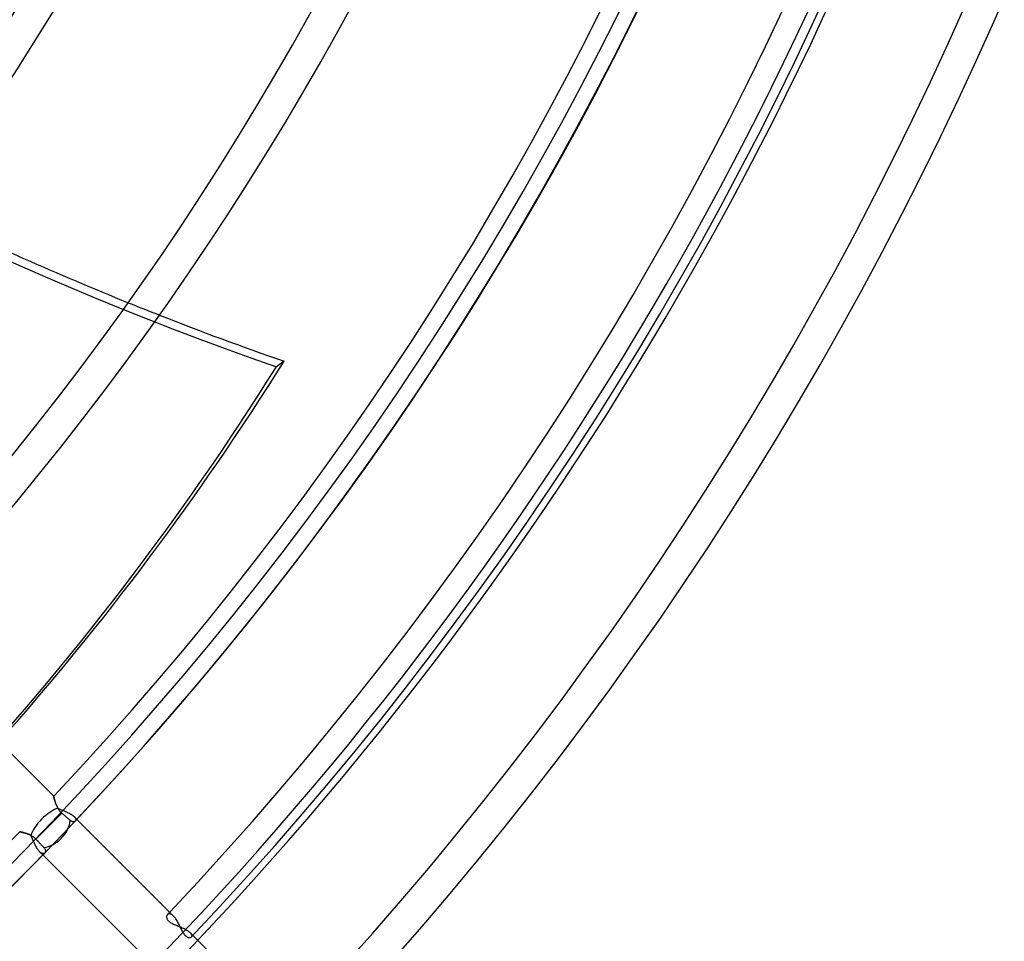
# Model space of a CAD drawing. Header units: millimetres. Extents: x -270 to 270, y -270 to 270.
# Tile 25 of 56: x 144 to 204, y -146 to -90. Entities that reach past the tile are written whole.
import ezdxf

# ---------------------------------------------------------------- set-up
doc = ezdxf.new("R2010")
doc.units = ezdxf.units.MM
doc.layers.add('MAIN-1', color=7, linetype='Continuous')
doc.layers.add('MAIN-2', color=7, linetype='Continuous')

msp = doc.modelspace()

# ---------------------------------------------------------------- linework, layer by layer
at = {"layer": 'MAIN-1'}
for p, q in [((145.98, -137.431), (136.286, -127.737)), ((145.98, -137.432), (145.98, -137.431)), ((145.981, -137.437), (145.98, -137.432)), ((145.982, -137.444), (145.981, -137.437)), ((145.985, -137.454), (145.982, -137.444)), ((145.987, -137.468), (145.985, -137.454)), ((145.991, -137.483), (145.987, -137.468)), ((145.995, -137.502), (145.991, -137.483)), ((146, -137.523), (145.995, -137.502)), ((146.005, -137.546), (146, -137.523)), ((146.011, -137.571), (146.005, -137.546)), ((146.018, -137.599), (146.011, -137.571)), ((146.026, -137.628), (146.018, -137.599)), ((146.034, -137.659), (146.026, -137.628)), ((146.043, -137.692), (146.034, -137.659)), ((146.053, -137.726), (146.043, -137.692)), ((146.063, -137.761), (146.053, -137.726)), ((146.075, -137.798), (146.063, -137.761)), ((146.087, -137.835), (146.075, -137.798)), ((146.101, -137.874), (146.087, -137.835)), ((146.115, -137.912), (146.101, -137.874)), ((146.486, -138.478), (145.688, -139.276)), ((146.13, -137.951), (146.115, -137.912)), ((146.147, -137.991), (146.13, -137.951)), ((146.164, -138.031), (146.147, -137.991)), ((146.183, -138.07), (146.164, -138.031)), ((146.203, -138.11), (146.183, -138.07)), ((146.224, -138.15), (146.203, -138.11)), ((146.247, -138.189), (146.224, -138.15)), ((146.271, -138.229), (146.247, -138.189)), ((146.297, -138.267), (146.271, -138.229)), ((146.325, -138.305), (146.297, -138.267)), ((146.355, -138.343), (146.325, -138.305)), ((146.386, -138.378), (146.355, -138.343)), ((146.418, -138.413), (146.386, -138.378)), ((146.451, -138.446), (146.418, -138.413)), ((146.486, -138.478), (146.451, -138.446)), ((146.517, -138.504), (146.486, -138.478)), ((146.548, -138.531), (146.517, -138.504)), ((146.578, -138.558), (146.548, -138.531)), ((146.609, -138.584), (146.578, -138.558)), ((146.639, -138.61), (146.609, -138.584)), ((146.668, -138.635), (146.639, -138.61)), ((146.696, -138.66), (146.668, -138.635)), ((146.723, -138.683), (146.696, -138.66)), ((146.75, -138.706), (146.723, -138.683)), ((146.777, -138.73), (146.75, -138.706)), ((146.804, -138.753), (146.777, -138.73)), ((146.83, -138.777), (146.804, -138.753)), ((146.857, -138.799), (146.83, -138.777)), ((146.882, -138.821), (146.857, -138.799)), ((146.906, -138.843), (146.882, -138.821)), ((146.93, -138.863), (146.906, -138.843)), ((146.952, -138.882), (146.93, -138.863)), ((146.972, -138.9), (146.952, -138.882)), ((146.992, -138.917), (146.972, -138.9)), ((147.018, -138.938), (146.992, -138.917)), ((147.043, -138.956), (147.018, -138.938)), ((147.068, -138.971), (147.043, -138.956)), ((147.092, -138.983), (147.068, -138.971)), ((147.117, -138.992), (147.092, -138.983)), ((147.14, -138.999), (147.117, -138.992)), ((147.163, -139.003), (147.14, -138.999)), ((147.185, -139.005), (147.163, -139.003)), ((147.206, -139.005), (147.185, -139.005)), ((147.226, -139.003), (147.206, -139.005)), ((147.244, -138.999), (147.226, -139.003)), ((147.262, -138.992), (147.244, -138.999)), ((147.278, -138.984), (147.262, -138.992)), ((147.292, -138.974), (147.278, -138.984)), ((147.305, -138.963), (147.292, -138.974)), ((153.345, -144.796), (147.405, -138.856)), ((143.891, -139.616), (143.892, -139.617)), ((143.892, -139.617), (143.898, -139.618)), ((143.898, -139.618), (143.906, -139.619)), ((143.906, -139.619), (143.918, -139.622)), ((143.918, -139.622), (143.933, -139.625)), ((143.933, -139.625), (143.951, -139.628)), ((143.951, -139.628), (143.972, -139.633)), ((143.972, -139.633), (143.996, -139.638)), ((143.996, -139.638), (144.023, -139.644)), ((144.023, -139.644), (144.052, -139.651)), ((144.052, -139.651), (144.083, -139.659)), ((144.083, -139.659), (144.117, -139.667)), ((144.117, -139.667), (144.152, -139.676)), ((144.152, -139.676), (144.189, -139.687)), ((144.189, -139.687), (144.228, -139.698)), ((145.688, -139.276), (144.891, -140.073)), ((144.228, -139.698), (144.267, -139.71)), ((144.267, -139.71), (144.308, -139.724)), ((144.308, -139.724), (144.349, -139.738)), ((144.349, -139.738), (144.392, -139.754)), ((144.392, -139.754), (144.434, -139.771)), ((144.434, -139.771), (144.477, -139.789)), ((144.477, -139.789), (144.52, -139.809)), ((144.52, -139.809), (144.564, -139.831)), ((144.564, -139.831), (144.607, -139.854)), ((144.607, -139.854), (144.65, -139.88)), ((144.65, -139.88), (144.693, -139.907)), ((144.693, -139.907), (144.735, -139.936)), ((144.735, -139.936), (144.777, -139.968)), ((144.777, -139.968), (144.816, -140.001)), ((144.816, -140.001), (144.854, -140.036)), ((144.854, -140.036), (144.891, -140.073)), ((144.891, -140.073), (144.919, -140.102)), ((144.919, -140.102), (144.947, -140.132)), ((144.947, -140.132), (144.976, -140.162)), ((144.976, -140.162), (145.004, -140.192)), ((145.004, -140.192), (145.032, -140.222)), ((145.032, -140.222), (145.06, -140.251)), ((145.06, -140.251), (145.088, -140.28)), ((145.088, -140.28), (145.114, -140.307)), ((145.114, -140.307), (145.139, -140.334)), ((145.139, -140.334), (145.164, -140.36)), ((145.164, -140.36), (145.189, -140.386)), ((145.189, -140.386), (145.214, -140.413)), ((145.214, -140.413), (145.239, -140.439)), ((145.239, -140.439), (145.263, -140.464)), ((145.263, -140.464), (145.287, -140.489)), ((145.287, -140.489), (145.31, -140.513)), ((145.31, -140.513), (145.331, -140.536)), ((145.331, -140.536), (145.352, -140.557)), ((145.352, -140.557), (145.371, -140.577)), ((145.371, -140.577), (145.395, -140.604)), ((145.395, -140.604), (145.416, -140.631)), ((145.416, -140.631), (145.433, -140.658)), ((145.433, -140.658), (145.447, -140.685)), ((145.455, -140.891), (145.445, -140.907)), ((145.447, -140.685), (145.459, -140.712)), ((145.463, -140.873), (145.455, -140.891)), ((145.459, -140.712), (145.467, -140.737)), ((145.47, -140.853), (145.463, -140.873)), ((145.467, -140.737), (145.473, -140.763)), ((145.474, -140.833), (145.47, -140.853)), ((145.473, -140.763), (145.476, -140.787)), ((145.476, -140.81), (145.474, -140.833)), ((145.476, -140.787), (145.476, -140.81)), ((145.316, -141.041), (151.23, -146.956)), ((145.445, -140.907), (145.433, -140.921)), ((153.381, -144.834), (153.345, -144.796)), ((153.417, -144.877), (153.381, -144.834)), ((153.453, -144.923), (153.417, -144.877)), ((153.488, -144.973), (153.453, -144.923)), ((153.522, -145.025), (153.488, -144.973)), ((153.556, -145.08), (153.522, -145.025)), ((153.589, -145.137), (153.556, -145.08)), ((153.622, -145.195), (153.589, -145.137)), ((153.653, -145.256), (153.622, -145.195)), ((153.685, -145.317), (153.653, -145.256)), ((153.715, -145.378), (153.685, -145.317)), ((153.746, -145.44), (153.715, -145.378)), ((153.776, -145.502), (153.746, -145.44)), ((153.805, -145.563), (153.776, -145.502)), ((153.835, -145.623), (153.805, -145.563)), ((153.865, -145.682), (153.835, -145.623)), ((153.895, -145.739), (153.865, -145.682)), ((153.925, -145.794), (153.895, -145.739)), ((153.957, -145.846), (153.925, -145.794)), ((153.989, -145.895), (153.957, -145.846)), ((154.021, -145.94), (153.989, -145.895)), ((154.054, -145.981), (154.021, -145.94)), ((154.088, -146.018), (154.054, -145.981)), ((154.122, -146.05), (154.088, -146.018)), ((154.156, -146.076), (154.122, -146.05)), ((154.19, -146.097), (154.156, -146.076)), ((154.223, -146.113), (154.19, -146.097)), ((154.255, -146.125), (154.223, -146.113)), ((154.286, -146.131), (154.255, -146.125)), ((154.316, -146.134), (154.286, -146.131)), ((154.344, -146.132), (154.316, -146.134)), ((154.369, -146.127), (154.344, -146.132)), ((154.393, -146.118), (154.369, -146.127)), ((154.413, -146.106), (154.393, -146.118)), ((154.431, -146.091), (154.413, -146.106)), ((160.47, -151.922), (154.532, -145.983))]:
    msp.add_line(p, q, dxfattribs=at)
for radius, start, end in [(153.341, 317.2593, 0), (155.357, 317.22996, 0), (169.059, 317.04914, 0), (171.073, 317.02501, 0), (184.775, 316.87478, 0), (186.791, 316.85456, 0), (200.493, 316.72776, 0), (202.507, 316.66909, 0), (210.567, 316.64509, 0), (212.583, 316.58962, 0), (220.643, 316.56997, 0), (222.657, 316.47257, 0), (200.493, 314.13622, 315.8638), (202.507, 314.09731, 315.90265)]:
    msp.add_arc((0, 0), radius, start, end, dxfattribs=at)
for centre, major_axis, ratio, start_param, end_param in [((183.83, 75.374), (-123.176, 169.538), 0.809017, 2.157207, 2.228372), ((183.83, 75.374), (-123.176, 169.538), 0.809017, 2.238985, 2.280953), ((-35.294, 49.078), (-150.891, 207.684), 0.809017, -2.965975, -2.827433), ((145.688, -139.276), (1.069, 1.069), 0.70446, -2.42967, -0.678997)]:
    msp.add_ellipse(centre, major_axis=major_axis, ratio=ratio, start_param=start_param, end_param=end_param, dxfattribs=at)
at = {"layer": 'MAIN-2'}
for p, q in [((160.133, -110.718), (159.657, -111.064)), ((145.98, -137.431), (145.98, -137.433)), ((145.98, -137.433), (145.981, -137.439)), ((145.981, -137.439), (145.983, -137.448)), ((145.983, -137.448), (145.986, -137.462)), ((145.986, -137.462), (145.99, -137.479)), ((145.99, -137.479), (145.995, -137.5)), ((145.995, -137.5), (146, -137.524)), ((146, -137.524), (146.006, -137.551)), ((146.006, -137.551), (146.014, -137.581)), ((146.014, -137.581), (146.022, -137.613)), ((146.022, -137.613), (146.031, -137.648)), ((146.031, -137.648), (146.041, -137.686)), ((146.041, -137.686), (146.053, -137.725)), ((146.053, -137.725), (146.065, -137.766)), ((146.065, -137.766), (146.078, -137.808)), ((146.078, -137.808), (146.093, -137.851)), ((146.093, -137.851), (146.109, -137.896)), ((146.109, -137.896), (146.126, -137.941)), ((146.126, -137.941), (146.144, -137.986)), ((146.144, -137.986), (146.164, -138.032)), ((146.164, -138.032), (146.186, -138.078)), ((146.186, -138.078), (146.21, -138.124)), ((146.21, -138.124), (146.236, -138.17)), ((146.236, -138.17), (146.29, -138.194)), ((146.29, -138.194), (146.346, -138.218)), ((146.346, -138.218), (146.403, -138.241)), ((146.403, -138.241), (146.462, -138.265)), ((146.462, -138.265), (146.521, -138.289)), ((146.521, -138.289), (146.58, -138.313)), ((146.58, -138.313), (146.64, -138.338)), ((146.64, -138.338), (146.7, -138.363)), ((146.7, -138.363), (146.759, -138.39)), ((146.759, -138.39), (146.816, -138.416)), ((146.816, -138.416), (146.873, -138.443)), ((146.873, -138.443), (146.927, -138.471)), ((146.927, -138.471), (146.979, -138.5)), ((146.979, -138.5), (147.029, -138.529)), ((147.029, -138.529), (147.076, -138.559)), ((147.076, -138.559), (147.12, -138.589)), ((147.12, -138.589), (147.16, -138.619)), ((147.16, -138.619), (147.196, -138.649)), ((147.196, -138.649), (147.229, -138.68)), ((147.405, -138.856), (147.229, -138.68)), ((147.229, -138.68), (147.251, -138.703)), ((147.251, -138.703), (147.27, -138.726)), ((147.27, -138.726), (147.287, -138.748)), ((147.287, -138.748), (147.301, -138.77)), ((147.301, -138.77), (147.313, -138.791)), ((147.315, -138.951), (147.305, -138.963)), ((147.313, -138.791), (147.322, -138.812)), ((147.323, -138.937), (147.315, -138.951)), ((147.322, -138.812), (147.329, -138.833)), ((147.329, -138.922), (147.323, -138.937)), ((147.329, -138.833), (147.334, -138.852)), ((147.334, -138.906), (147.329, -138.922)), ((147.334, -138.852), (147.336, -138.871)), ((147.336, -138.889), (147.334, -138.906)), ((147.336, -138.871), (147.336, -138.889)), ((143.893, -139.617), (143.891, -139.616)), ((143.901, -139.618), (143.893, -139.617)), ((143.914, -139.621), (143.901, -139.618)), ((143.932, -139.624), (143.914, -139.621)), ((143.954, -139.629), (143.932, -139.624)), ((143.981, -139.635), (143.954, -139.629)), ((144.012, -139.642), (143.981, -139.635)), ((144.047, -139.65), (144.012, -139.642)), ((144.085, -139.659), (144.047, -139.65)), ((144.126, -139.669), (144.085, -139.659)), ((144.17, -139.681), (144.126, -139.669)), ((144.217, -139.695), (144.17, -139.681)), ((144.266, -139.71), (144.217, -139.695)), ((144.316, -139.726), (144.266, -139.71)), ((144.367, -139.745), (144.316, -139.726)), ((144.419, -139.765), (144.367, -139.745)), ((144.472, -139.787), (144.419, -139.765)), ((144.525, -139.811), (144.472, -139.787)), ((144.578, -139.838), (144.525, -139.811)), ((144.603, -139.892), (144.578, -139.838)), ((144.629, -139.948), (144.603, -139.892)), ((144.654, -140.005), (144.629, -139.948)), ((144.679, -140.062), (144.654, -140.005)), ((144.704, -140.121), (144.679, -140.062)), ((144.73, -140.18), (144.704, -140.121)), ((144.756, -140.24), (144.73, -140.18)), ((144.783, -140.3), (144.756, -140.24)), ((144.811, -140.359), (144.783, -140.3)), ((144.839, -140.418), (144.811, -140.359)), ((144.868, -140.475), (144.839, -140.418)), ((144.897, -140.53), (144.868, -140.475)), ((144.927, -140.584), (144.897, -140.53)), ((144.958, -140.635), (144.927, -140.584)), ((144.989, -140.683), (144.958, -140.635)), ((145.021, -140.728), (144.989, -140.683)), ((145.053, -140.77), (145.021, -140.728)), ((145.085, -140.808), (145.053, -140.77)), ((145.117, -140.842), (145.085, -140.808)), ((145.117, -140.842), (145.316, -141.041)), ((145.143, -140.867), (145.117, -140.842)), ((145.168, -140.889), (145.143, -140.867)), ((145.194, -140.907), (145.168, -140.889)), ((145.218, -140.923), (145.194, -140.907)), ((145.242, -140.936), (145.218, -140.923)), ((145.266, -140.946), (145.242, -140.936)), ((145.289, -140.954), (145.266, -140.946)), ((145.311, -140.958), (145.289, -140.954)), ((145.332, -140.96), (145.311, -140.958)), ((145.352, -140.959), (145.332, -140.96)), ((145.371, -140.956), (145.352, -140.959)), ((145.388, -140.951), (145.371, -140.956)), ((145.404, -140.943), (145.388, -140.951)), ((145.419, -140.933), (145.404, -140.943)), ((145.433, -140.921), (145.419, -140.933)), ((152.911, -144.831), (152.91, -144.861)), ((152.91, -144.861), (152.913, -144.891)), ((152.915, -144.803), (152.911, -144.831)), ((152.913, -144.891), (152.919, -144.922)), ((152.923, -144.777), (152.915, -144.803)), ((152.919, -144.922), (152.93, -144.954)), ((152.934, -144.752), (152.923, -144.777)), ((152.93, -144.954), (152.945, -144.987)), ((152.947, -144.73), (152.934, -144.752)), ((152.945, -144.987), (152.965, -145.019)), ((152.963, -144.71), (152.947, -144.73)), ((152.976, -144.698), (152.963, -144.71)), ((152.965, -145.019), (152.989, -145.052)), ((152.99, -144.687), (152.976, -144.698)), ((152.989, -145.052), (153.019, -145.084)), ((153.005, -144.678), (152.99, -144.687)), ((153.021, -144.67), (153.005, -144.678)), ((153.019, -145.084), (153.052, -145.115)), ((153.038, -144.664), (153.021, -144.67)), ((153.056, -144.66), (153.038, -144.664)), ((153.052, -145.115), (153.09, -145.145)), ((153.075, -144.658), (153.056, -144.66)), ((153.094, -144.658), (153.075, -144.658)), ((153.115, -144.66), (153.094, -144.658)), ((153.136, -144.664), (153.115, -144.66)), ((153.157, -144.67), (153.136, -144.664)), ((153.179, -144.678), (153.157, -144.67)), ((153.202, -144.688), (153.179, -144.678)), ((153.225, -144.701), (153.202, -144.688)), ((153.249, -144.716), (153.225, -144.701)), ((153.273, -144.733), (153.249, -144.716)), ((153.297, -144.752), (153.273, -144.733)), ((153.321, -144.773), (153.297, -144.752)), ((153.345, -144.796), (153.321, -144.773)), ((153.09, -145.145), (153.132, -145.174)), ((153.132, -145.174), (153.178, -145.202)), ((153.178, -145.202), (153.227, -145.229)), ((153.227, -145.229), (153.278, -145.256)), ((153.278, -145.256), (153.332, -145.281)), ((153.332, -145.281), (153.388, -145.306)), ((153.388, -145.306), (153.444, -145.33)), ((153.444, -145.33), (153.502, -145.355)), ((153.502, -145.355), (153.562, -145.379)), ((153.562, -145.379), (153.622, -145.404)), ((153.622, -145.404), (153.683, -145.429)), ((153.683, -145.429), (153.745, -145.454)), ((153.745, -145.454), (153.806, -145.48)), ((153.806, -145.48), (153.867, -145.507)), ((153.867, -145.507), (153.927, -145.534)), ((153.927, -145.534), (153.985, -145.562)), ((153.985, -145.562), (154.041, -145.591)), ((154.041, -145.591), (154.096, -145.62)), ((154.096, -145.62), (154.148, -145.65)), ((154.148, -145.65), (154.196, -145.681)), ((154.196, -145.681), (154.242, -145.712)), ((154.242, -145.712), (154.283, -145.743)), ((154.283, -145.743), (154.321, -145.774)), ((154.321, -145.774), (154.355, -145.806)), ((154.532, -145.983), (154.355, -145.806)), ((154.355, -145.806), (154.377, -145.829)), ((154.377, -145.829), (154.396, -145.852)), ((154.396, -145.852), (154.413, -145.874)), ((154.413, -145.874), (154.427, -145.896)), ((154.427, -145.896), (154.439, -145.918)), ((154.441, -146.078), (154.431, -146.091)), ((154.439, -145.918), (154.449, -145.939)), ((154.449, -146.065), (154.441, -146.078)), ((154.449, -145.939), (154.456, -145.96)), ((154.456, -146.05), (154.449, -146.065)), ((154.456, -145.96), (154.46, -145.98)), ((154.46, -146.034), (154.456, -146.05)), ((154.46, -145.98), (154.462, -145.999)), ((154.462, -146.017), (154.46, -146.034)), ((154.462, -145.999), (154.462, -146.017))]:
    msp.add_line(p, q, dxfattribs=at)
for radius, start, end in [(213, 179.99998, 0), (212, 179.99998, 0), (202.5, 270.00002, 0), (201.5, 270.00002, 0), (210.567, 316.58819, 316.64509)]:
    msp.add_arc((0, 0), radius, start, end, dxfattribs=at)
for centre, major_axis, ratio, start_param, end_param in [((183.354, 75.029), (-123.176, 169.538), 0.809017, 1.73342, 2.280953), ((183.83, 75.374), (-123.176, 169.538), 0.809017, 2.228372, 2.238985), ((-35.769, 48.732), (150.891, -207.684), 0.809017, 0, 0.314159), ((145.688, -139.276), (1.069, 1.069), 0.412027, 0.68612, 2.469404)]:
    msp.add_ellipse(centre, major_axis=major_axis, ratio=ratio, start_param=start_param, end_param=end_param, dxfattribs=at)

doc.saveas('drawing.dxf')
